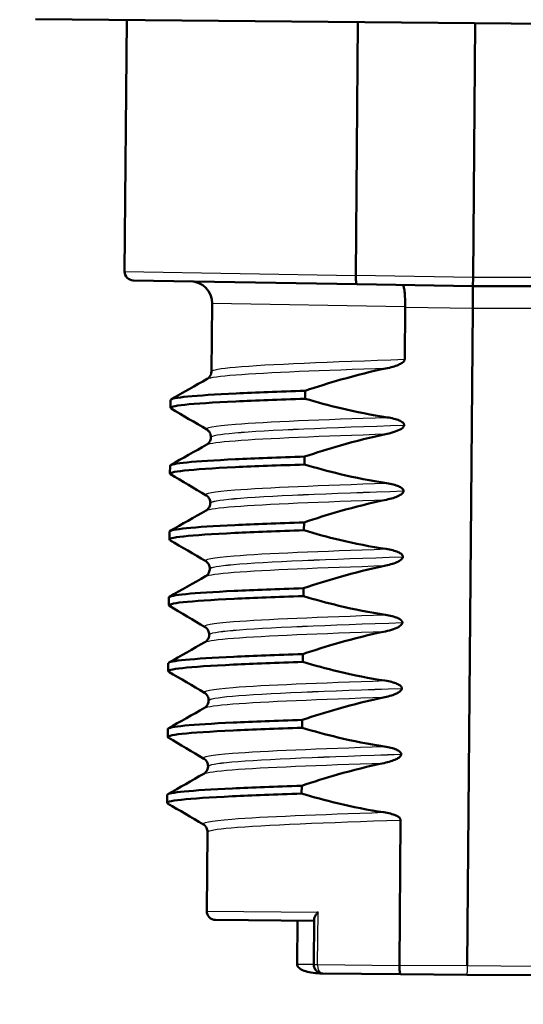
# Model space of a CAD drawing. Header units: millimetres. Extents: x 100 to 2000, y 93 to 2870.
# Tile 23 of 33: x 491 to 502, y 1652 to 1674. Entities that reach past the tile are written whole.
import ezdxf

# ---------------------------------------------------------------- set-up
doc = ezdxf.new("R2010")
doc.units = ezdxf.units.MM
doc.header["$LTSCALE"] = 10
for name, color, linetype, lineweight in [('Dimensions(ISO)', 7, 'Continuous', 25), ('Hatch', 7, 'Continuous', 9), ('Visible Edges(ISO)', 7, 'Continuous', 50), ('Visible Tangent Edges(ISO)', 7, 'Continuous', 25)]:
    doc.layers.add(name, color=color, linetype=linetype, lineweight=lineweight)
doc.styles.add('Text_3.5mm', font='arial.ttf', dxfattribs={"width": 0.9})
doc.dimstyles.new('KS-STANDARD', dxfattribs={"dimscale": 10, "dimtxt": 3.5, "dimasz": 2.5, "dimexe": 3.175, "dimexo": 0, "dimgap": 0.8, "dimtad": 1, "dimdec": 1, "dimrnd": 1e-08, "dimtxsty": 'Text_3.5mm', "dimcen": 0.09, "dimdle": 10, "dimclrd": 7, "dimclre": 7, "dimclrt": 7, "dimadec": 0, "dimazin": 2, "dimtfac": 0.714286, "dimtdec": 4, "dimtmove": 0, "dimatfit": 3, "dimfxl": 1, "dimtolj": 1, "dimlwd": 25, "dimlwe": 25, "dimarcsym": 0})

# ---------------------------------------------------------------- blocks, each defined once
blk = doc.blocks.new('*D11')
at = {"layer": 'Defpoints', "color": 0, "linetype": 'Continuous'}
for p in [(651.532, 2053.268), (400.132, 1760.986), (651.532, 1559.216)]:
    blk.add_point(p, dxfattribs=at)
at = {"layer": 'Dimensions(ISO)', "color": 7, "linetype": 'Continuous', "lineweight": 25}
for p, q in [((400.132, 1760.986), (400.132, 2085.018)), ((651.532, 1559.216), (651.532, 2085.018)), ((425.132, 2053.268), (626.532, 2053.268))]:
    blk.add_line(p, q, dxfattribs=at)
at = {"layer": 'Dimensions(ISO)', "color": 7, "linetype": 'Continuous'}
for points in [[(425.132, 2057.435), (425.132, 2049.101), (400.132, 2053.268)], [(626.532, 2057.435), (626.532, 2049.101), (651.532, 2053.268)]]:
    blk.add_solid(points, dxfattribs=at)
at = {"layer": 'Dimensions(ISO)', "color": 7, "linetype": 'Continuous', "lineweight": 25, "insert": (493.805, 2079.138), "char_height": 35, "attachment_point": 4, "style": 'Text_3.5mm'}
blk.add_mtext('\\A1;251', dxfattribs=at)

msp = doc.modelspace()

# ---------------------------------------------------------------- hatches: boundary and pattern name
at = {"layer": 'Hatch'}
h = msp.add_hatch(dxfattribs=at)
h.set_pattern_fill('ANSI31', color=256, scale=254, angle=90, style=0)
h.set_pattern_definition([(135, (0, 0), (-22.45064, -22.45064), [])])
edge = h.paths.add_edge_path()
edge.add_line((591.532, 1551.294), (606.861, 1551.294))
edge.add_line((606.861, 1551.294), (606.725, 1553.236))
edge.add_ellipse((606.427, 1552.074), major_axis=(1.199, -0.042), ratio=1, start_angle=77.607, end_angle=90)
edge.add_line((606.469, 1553.273), (594.511, 1553.691))
edge.add_ellipse((594.514, 1553.791), major_axis=(-0.0999, 0.0035), ratio=1, start_angle=0, end_angle=90, ccw=False)
edge.add_line((594.414, 1553.794), (594.428, 1554.194))
edge.add_ellipse((594.528, 1554.19), major_axis=(0.0035, 0.0999), ratio=1, start_angle=2, end_angle=90, ccw=False)
edge.add_line((594.528, 1554.29), (606.652, 1554.29))
edge.add_line((606.652, 1554.29), (606.581, 1555.298))
edge.add_ellipse((605.584, 1555.228), major_axis=(-0.07, 0.998), ratio=1, start_angle=270, end_angle=341)
edge.add_line((605.843, 1556.194), (595.797, 1558.886))
edge.add_ellipse((596.056, 1559.852), major_axis=(-0.966, 0.259), ratio=1, start_angle=54.5, end_angle=90, ccw=False)
edge.add_line((595.284, 1559.216), (593.62, 1561.234))
edge.add_ellipse((594.392, 1561.871), major_axis=(-0.636, 0.772), ratio=1, start_angle=54.5, end_angle=90, ccw=False)
edge.add_line((593.394, 1561.801), (593.248, 1563.897))
edge.add_ellipse((589.756, 1563.653), major_axis=(-0.244, 3.491), ratio=1, start_angle=270, end_angle=353)
edge.add_line((589.939, 1567.148), (565.465, 1568.431))
edge.add_spline(control_points=[(565.465, 1568.431), (563.832, 1568.517), (562.225, 1568.868), (559.188, 1570.076), (557.778, 1570.925), (555.045, 1573.249), (553.818, 1574.792), (552.026, 1578.263), (551.477, 1580.157), (551.307, 1582.103)], knot_values=[-2.152597, -2.152597, -2.152597, -2.152597, -1.662265, -1.662265, -1.171933, -1.171933, -0.585967, -0.585967, 0, 0, 0, 0], degree=3, periodic=0)
edge.add_line((551.307, 1582.103), (536.092, 1756.011))
edge.add_ellipse((534.598, 1755.88), major_axis=(-0.131, 1.494), ratio=1, start_angle=270, end_angle=354.5)
edge.add_line((534.611, 1757.38), (526.127, 1757.454))
edge.add_line((526.127, 1757.454), (517.173, 1757.532))
edge.add_line((517.173, 1757.532), (517.117, 1751.032))
edge.add_line((517.117, 1751.032), (518.831, 1751.017))
edge.add_ellipse((518.822, 1750.017), major_axis=(1, -0.009), ratio=1, start_angle=10, end_angle=90, ccw=False)
edge.add_line((519.809, 1750.183), (520.02, 1748.92))
edge.add_ellipse((520.513, 1749.003), major_axis=(0.083, -0.493), ratio=1, start_angle=270, end_angle=350)
edge.add_line((520.509, 1748.503), (526.646, 1748.449))
edge.add_ellipse((526.607, 1743.949), major_axis=(4.5, -0.039), ratio=1, start_angle=5.5, end_angle=90, ccw=False)
edge.add_line((531.09, 1744.341), (545.669, 1577.696))
edge.add_spline(control_points=[(545.669, 1577.696), (545.859, 1575.525), (546.403, 1573.4), (548.154, 1569.409), (549.35, 1567.569), (552.574, 1564.036), (554.688, 1562.473), (559.397, 1560.246), (561.946, 1559.603), (564.547, 1559.467)], knot_values=[-2.870129, -2.870129, -2.870129, -2.870129, -2.216354, -2.216354, -1.562578, -1.562578, -0.781289, -0.781289, 0, 0, 0, 0], degree=3, periodic=0)
edge.add_line((564.547, 1559.467), (579.047, 1558.707))
edge.add_ellipse((578.524, 1548.721), major_axis=(9.986, -0.523), ratio=1, start_angle=37.8602, end_angle=90, ccw=False)
edge.add_ellipse((594.935, 1560.152), major_axis=(5.716, -8.205), ratio=1, start_angle=270, end_angle=302.2923)
edge.add_ellipse((591.532, 1550.794), major_axis=(0.143, 0.479), ratio=1, start_angle=16.5598, end_angle=90, ccw=False)
edge = h.paths.add_edge_path()
edge.add_line((477.128, 1757.882), (468.644, 1757.956))
edge.add_ellipse((468.671, 1760.956), major_axis=(-3, 0.026), ratio=1, start_angle=5.5, end_angle=90, ccw=False)
edge.add_line((465.682, 1760.694), (465.251, 1765.617))
edge.add_ellipse((463.757, 1765.486), major_axis=(-0.131, 1.494), ratio=1, start_angle=270, end_angle=355)
edge.add_line((463.757, 1766.986), (446.95, 1766.986))
edge.add_ellipse((446.95, 1765.486), major_axis=(-1.5, 0), ratio=1, start_angle=270, end_angle=356)
edge.add_line((445.454, 1765.591), (445.132, 1760.986))
edge.add_line((445.132, 1760.986), (451.132, 1760.986))
edge.add_line((451.132, 1760.986), (451.981, 1760.986))
edge.add_ellipse((451.981, 1759.986), major_axis=(1, 0), ratio=1, start_angle=0, end_angle=90, ccw=False)
edge.add_line((452.981, 1759.986), (452.981, 1757.001))
edge.add_ellipse((450.673, 1755.083), major_axis=(1.918, -2.307), ratio=1, start_angle=65.2703, end_angle=90, ccw=False)
edge.add_line((453.571, 1755.86), (456.961, 1743.21))
edge.add_ellipse((459.858, 1743.986), major_axis=(0.776, -2.898), ratio=1, start_angle=270, end_angle=345)
edge.add_line((459.858, 1740.986), (462.005, 1740.986))
edge.add_ellipse((462.005, 1743.986), major_axis=(3, 0), ratio=1, start_angle=270, end_angle=345.7615)
edge.add_line((464.912, 1743.248), (465.593, 1745.932))
edge.add_ellipse((469.47, 1744.948), major_axis=(0.984, 3.877), ratio=1, start_angle=13.7385, end_angle=90, ccw=False)
edge.add_line((469.505, 1748.948), (482.589, 1748.834))
edge.add_ellipse((482.594, 1749.334), major_axis=(0.5, -0.004), ratio=1, start_angle=270, end_angle=350)
edge.add_line((483.085, 1749.242), (483.319, 1750.501))
edge.add_ellipse((484.302, 1750.319), major_axis=(0.182, 0.983), ratio=1, start_angle=10, end_angle=90, ccw=False)
edge.add_line((484.311, 1751.319), (486.025, 1751.304))
edge.add_line((486.025, 1751.304), (486.082, 1757.803))
edge.add_line((486.082, 1757.803), (477.128, 1757.882))
edge = h.paths.add_edge_path()
edge.add_line((706.565, 1551.294), (711.532, 1551.294))
edge.add_ellipse((711.532, 1550.794), major_axis=(0.5, 0), ratio=1, start_angle=16.5598, end_angle=90, ccw=False)
edge.add_ellipse((708.128, 1560.152), major_axis=(9.215, 3.883), ratio=1, start_angle=270, end_angle=302.2923)
edge.add_ellipse((724.539, 1548.721), major_axis=(5.716, 8.205), ratio=1, start_angle=37.8602, end_angle=90, ccw=False)
edge.add_line((724.016, 1558.707), (906.487, 1568.27))
edge.add_spline(control_points=[(906.487, 1568.27), (908.663, 1568.384), (910.806, 1568.853), (914.856, 1570.463), (916.736, 1571.594), (920.38, 1574.693), (922.015, 1576.752), (924.405, 1581.38), (925.137, 1583.905), (925.364, 1586.499)], knot_values=[-2.870129, -2.870129, -2.870129, -2.870129, -2.216354, -2.216354, -1.562578, -1.562578, -0.781289, -0.781289, 0, 0, 0, 0], degree=3, periodic=0)
edge.add_line((925.364, 1586.499), (936.477, 1713.518))
edge.add_ellipse((1036.096, 1704.802), major_axis=(8.716, 99.619), ratio=1, start_angle=77, end_angle=90, ccw=False)
edge.add_line((940.99, 1735.704), (942.545, 1740.488))
edge.add_ellipse((923.524, 1746.669), major_axis=(6.18, 19.021), ratio=1, start_angle=270, end_angle=273)
edge.add_line((942.842, 1741.492), (946.692, 1755.86))
edge.add_ellipse((949.59, 1755.083), major_axis=(0.776, 2.898), ratio=1, start_angle=65.2703, end_angle=90, ccw=False)
edge.add_line((947.283, 1757.001), (947.283, 1759.986))
edge.add_ellipse((948.283, 1759.986), major_axis=(0, 1), ratio=1, start_angle=0, end_angle=90, ccw=False)
edge.add_line((948.283, 1760.986), (949.132, 1760.986))
edge.add_line((949.132, 1760.986), (955.132, 1760.986))
edge.add_line((955.132, 1760.986), (954.81, 1765.591))
edge.add_ellipse((953.313, 1765.486), major_axis=(-0.105, 1.496), ratio=1, start_angle=270, end_angle=356)
edge.add_line((953.313, 1766.986), (936.506, 1766.986))
edge.add_ellipse((936.506, 1765.486), major_axis=(-1.5, 0), ratio=1, start_angle=270, end_angle=355)
edge.add_line((935.012, 1765.617), (919.727, 1590.906))
edge.add_spline(control_points=[(919.727, 1590.906), (919.584, 1589.278), (919.176, 1587.684), (917.863, 1584.69), (916.966, 1583.311), (914.548, 1580.661), (912.963, 1579.489), (909.431, 1577.818), (907.519, 1577.336), (905.569, 1577.234)], knot_values=[-2.152597, -2.152597, -2.152597, -2.152597, -1.662265, -1.662265, -1.171933, -1.171933, -0.585967, -0.585967, 0, 0, 0, 0], degree=3, periodic=0)
edge.add_line((905.569, 1577.234), (713.124, 1567.148))
edge.add_ellipse((713.307, 1563.653), major_axis=(-3.495, -0.183), ratio=1, start_angle=270, end_angle=353)
edge.add_line((709.816, 1563.897), (709.669, 1561.801))
edge.add_ellipse((708.671, 1561.871), major_axis=(-0.07, -0.998), ratio=1, start_angle=54.5, end_angle=90, ccw=False)
edge.add_line((709.443, 1561.234), (707.779, 1559.216))
edge.add_ellipse((707.007, 1559.852), major_axis=(-0.636, -0.772), ratio=1, start_angle=54.5, end_angle=90, ccw=False)
edge.add_line((707.266, 1558.886), (697.221, 1556.194))
edge.add_ellipse((697.479, 1555.228), major_axis=(-0.966, -0.259), ratio=1, start_angle=270, end_angle=341)
edge.add_line((696.482, 1555.298), (696.411, 1554.29))
edge.add_line((696.411, 1554.29), (708.535, 1554.29))
edge.add_ellipse((708.535, 1554.19), major_axis=(0.1, 0), ratio=1, start_angle=2, end_angle=90, ccw=False)
edge.add_line((708.635, 1554.194), (708.649, 1553.794))
edge.add_ellipse((708.549, 1553.791), major_axis=(0.0035, -0.0999), ratio=1, start_angle=0, end_angle=90, ccw=False)
edge.add_line((708.553, 1553.691), (696.594, 1553.273))
edge.add_ellipse((696.636, 1552.074), major_axis=(1.162, 0.298), ratio=1, start_angle=77.607, end_angle=90)
edge.add_line((696.338, 1553.236), (696.202, 1551.294))
edge.add_line((696.202, 1551.294), (706.565, 1551.294))

# ---------------------------------------------------------------- linework, layer by layer
at = {"layer": 'Visible Edges(ISO)'}
for p, q in [((509.688, 1674.094), (490.882, 1674.258)), ((492.959, 1674.24), (492.909, 1668.508)), ((498.226, 1674.194), (498.176, 1668.418)), ((500.848, 1668.371), (500.899, 1674.171)), ((498.176, 1668.418), (498.176, 1668.417)), ((500.847, 1668.171), (500.848, 1668.371)), ((498.208, 1668.217), (493.106, 1668.306)), ((498.208, 1668.217), (500.847, 1668.171)), ((500.842, 1667.671), (500.847, 1668.171)), ((500.847, 1668.171), (503.485, 1668.171)), ((494.903, 1667.779), (494.889, 1666.231)), ((499.291, 1666.505), (499.301, 1667.698)), ((499.301, 1667.698), (499.301, 1667.699)), ((500.711, 1652.672), (500.842, 1667.671)), ((497.021, 1665.607), (497.023, 1665.788)), ((493.956, 1665.399), (493.958, 1665.579)), ((499.278, 1665.004), (499.278, 1665.005)), ((494.876, 1664.731), (494.876, 1664.73)), ((497.008, 1664.106), (497.01, 1664.287)), ((493.943, 1663.898), (493.945, 1664.078)), ((499.264, 1663.503), (499.264, 1663.504)), ((494.863, 1663.23), (494.863, 1663.229)), ((496.995, 1662.606), (496.997, 1662.786)), ((493.93, 1662.397), (493.931, 1662.577)), ((499.251, 1662.002), (499.251, 1662.003)), ((494.85, 1661.729), (494.85, 1661.728)), ((496.982, 1661.105), (496.984, 1661.285)), ((493.917, 1660.896), (493.918, 1661.076)), ((499.238, 1660.501), (499.238, 1660.502)), ((494.837, 1660.228), (494.837, 1660.227)), ((496.969, 1659.604), (496.971, 1659.784)), ((493.904, 1659.395), (493.905, 1659.576)), ((499.225, 1659.001), (499.225, 1659.002)), ((494.824, 1658.727), (494.824, 1658.726)), ((496.956, 1658.103), (496.957, 1658.283)), ((493.891, 1657.894), (493.892, 1658.075)), ((499.212, 1657.5), (499.212, 1657.501)), ((494.811, 1657.226), (494.811, 1657.225)), ((496.943, 1656.602), (496.944, 1656.782)), ((493.877, 1656.393), (493.879, 1656.574)), ((499.17, 1652.685), (499.199, 1656)), ((494.798, 1655.726), (494.782, 1653.924)), ((494.98, 1653.722), (497.23, 1653.702)), ((496.852, 1653.706), (496.844, 1652.706)), ((497.23, 1653.74), (497.221, 1652.702)), ((499.196, 1652.485), (497.419, 1652.501)), ((499.196, 1652.485), (500.71, 1652.472)), ((500.71, 1652.472), (502.223, 1652.459))]:
    msp.add_line(p, q, dxfattribs=at)
for centre, radius, start, end in [((493.109, 1668.506), 0.2, 179.5, 269), ((494.403, 1667.784), 0.5, 359.5, 89), ((494.982, 1653.922), 0.2, 179.5, 269.5), ((497.421, 1652.701), 0.2, 179.5, 269.5)]:
    msp.add_arc(centre, radius, start, end, dxfattribs=at)
for points, knots in [([(498.208, 1668.217), (498.208, 1668.217), (498.208, 1668.217), (498.203, 1668.218), (498.198, 1668.223), (498.19, 1668.244), (498.187, 1668.259), (498.181, 1668.297), (498.179, 1668.318), (498.176, 1668.366), (498.175, 1668.392), (498.176, 1668.417)], [-0.00014766, -0.00014766, -0.00014766, -0.00014766, 0, 0, 0.00817129, 0.00817129, 0.01605744, 0.01605744, 0.02382977, 0.02382977, 0.03154517, 0.03154517, 0.03154517, 0.03154517]), ([(499.243, 1668.199), (499.243, 1668.199), (499.243, 1668.199), (499.252, 1668.199), (499.261, 1668.185), (499.276, 1668.132), (499.282, 1668.095), (499.293, 1668.002), (499.297, 1667.948), (499.302, 1667.828), (499.302, 1667.764), (499.301, 1667.699)], [-0.07896675, -0.07896675, -0.07896675, -0.07896675, -0.0786466, -0.0786466, -0.0584869, -0.0584869, -0.03885468, -0.03885468, -0.01938505, -0.01938505, 0, 0, 0, 0]), ([(498.903, 1666.306), (499.009, 1666.328), (499.105, 1666.358), (499.202, 1666.405), (499.231, 1666.422), (499.263, 1666.45), (499.273, 1666.46), (499.283, 1666.477), (499.286, 1666.482), (499.289, 1666.491), (499.289, 1666.494), (499.29, 1666.498), (499.29, 1666.5), (499.29, 1666.502), (499.291, 1666.502), (499.291, 1666.504), (499.291, 1666.504), (499.291, 1666.505), (499.291, 1666.505), (499.291, 1666.505)], [-0.03978694, -0.03978694, -0.03978694, -0.03978694, -0.01651478, -0.01651478, -0.0075637, -0.0075637, -0.00358267, -0.00358267, -0.00171374, -0.00171374, -0.00084489, -0.00084489, -0.00042059, -0.00042059, -0.00020999, -0.00020999, -0.00010493, -0.00010493, 0, 0, 0, 0]), ([(494.793, 1666.06), (494.801, 1666.064), (494.812, 1666.071), (494.836, 1666.094), (494.848, 1666.108), (494.874, 1666.15), (494.887, 1666.184), (494.889, 1666.223), (494.889, 1666.227), (494.889, 1666.231)], [0, 0, 0, 0, 0.01675146, 0.01675146, 0.02873921, 0.02873921, 0.0449543, 0.0449543, 0.04675997, 0.04675997, 0.04675997, 0.04675997]), ([(497.023, 1665.788), (497.293, 1665.878), (497.565, 1665.963), (498.19, 1666.142), (498.545, 1666.232), (498.903, 1666.306)], [-0.1951068, -0.1951068, -0.1951068, -0.1951068, -0.109617, -0.109617, 0, 0, 0, 0]), ([(493.961, 1665.579), (493.968, 1665.633), (494.492, 1665.682), (495.448, 1665.727), (495.893, 1665.748), (496.427, 1665.768), (497.023, 1665.788)], [50.2654825, 50.2654825, 50.2654825, 50.2654825, 50.9364829, 50.9364829, 50.9364829, 51.2493161, 51.2493161, 51.2493161, 51.2493161]), ([(493.97, 1665.385), (493.876, 1665.444), (494.405, 1665.497), (495.446, 1665.546), (495.891, 1665.567), (496.425, 1665.588), (497.021, 1665.607)], [50.205291, 50.205291, 50.205291, 50.205291, 50.936483, 50.936483, 50.936483, 51.249316, 51.249316, 51.249316, 51.249316]), ([(498.893, 1665.182), (498.537, 1665.235), (498.184, 1665.306), (497.561, 1665.455), (497.29, 1665.528), (497.021, 1665.607)], [-0.1920259, -0.1920259, -0.1920259, -0.1920259, -0.0840256, -0.0840256, 0, 0, 0, 0]), ([(498.89, 1664.805), (498.952, 1664.818), (499.016, 1664.835), (499.131, 1664.875), (499.179, 1664.897), (499.23, 1664.931), (499.246, 1664.944), (499.264, 1664.965), (499.27, 1664.974), (499.276, 1664.99), (499.277, 1664.997), (499.278, 1665.004)], [-0.03714578, -0.03714578, -0.03714578, -0.03714578, -0.02352479, -0.02352479, -0.01076423, -0.01076423, -0.00516478, -0.00516478, -0.00220521, -0.00220521, 0, 0, 0, 0]), ([(499.278, 1665.005), (499.278, 1665.01), (499.277, 1665.015), (499.275, 1665.024), (499.273, 1665.029), (499.265, 1665.044), (499.257, 1665.053), (499.226, 1665.081), (499.195, 1665.098), (499.097, 1665.141), (499, 1665.166), (498.893, 1665.182)], [-0.05473825, -0.05473825, -0.05473825, -0.05473825, -0.05269081, -0.05269081, -0.05054514, -0.05054514, -0.04561181, -0.04561181, -0.03251755, -0.03251755, 0, 0, 0, 0]), ([(494.876, 1664.731), (494.877, 1664.765), (494.867, 1664.8), (494.843, 1664.849), (494.828, 1664.866), (494.803, 1664.891), (494.793, 1664.898), (494.785, 1664.903), (494.784, 1664.903), (494.783, 1664.904)], [0, 0, 0, 0, 0.01563679, 0.01563679, 0.02960477, 0.02960477, 0.04518607, 0.04518607, 0.04675566, 0.04675566, 0.04675566, 0.04675566]), ([(497.01, 1664.287), (497.28, 1664.377), (497.552, 1664.462), (498.177, 1664.641), (498.532, 1664.731), (498.89, 1664.805)], [-0.1951068, -0.1951068, -0.1951068, -0.1951068, -0.109617, -0.109617, 0, 0, 0, 0]), ([(494.78, 1664.559), (494.788, 1664.563), (494.799, 1664.57), (494.823, 1664.593), (494.835, 1664.607), (494.861, 1664.649), (494.873, 1664.683), (494.876, 1664.722), (494.876, 1664.726), (494.876, 1664.73)], [0, 0, 0, 0, 0.01675146, 0.01675146, 0.02873921, 0.02873921, 0.0449543, 0.0449543, 0.04675997, 0.04675997, 0.04675997, 0.04675997]), ([(493.957, 1663.884), (493.863, 1663.943), (494.392, 1663.996), (495.433, 1664.046), (495.878, 1664.067), (496.412, 1664.087), (497.008, 1664.106)], [43.922106, 43.922106, 43.922106, 43.922106, 44.653298, 44.653298, 44.653298, 44.966131, 44.966131, 44.966131, 44.966131]), ([(493.948, 1664.078), (493.955, 1664.132), (494.479, 1664.181), (495.434, 1664.226), (495.88, 1664.247), (496.414, 1664.267), (497.01, 1664.287)], [43.9822972, 43.9822972, 43.9822972, 43.9822972, 44.6532976, 44.6532976, 44.6532976, 44.9661308, 44.9661308, 44.9661308, 44.9661308]), ([(498.88, 1663.681), (498.523, 1663.735), (498.17, 1663.805), (497.548, 1663.954), (497.277, 1664.027), (497.008, 1664.106)], [-0.1920259, -0.1920259, -0.1920259, -0.1920259, -0.0840256, -0.0840256, 0, 0, 0, 0]), ([(499.264, 1663.504), (499.264, 1663.509), (499.264, 1663.514), (499.261, 1663.523), (499.26, 1663.528), (499.252, 1663.543), (499.244, 1663.552), (499.213, 1663.581), (499.181, 1663.597), (499.084, 1663.64), (498.987, 1663.665), (498.88, 1663.681)], [-0.05473825, -0.05473825, -0.05473825, -0.05473825, -0.05269081, -0.05269081, -0.05054514, -0.05054514, -0.04561181, -0.04561181, -0.03251755, -0.03251755, 0, 0, 0, 0]), ([(498.877, 1663.304), (498.983, 1663.326), (499.079, 1663.356), (499.175, 1663.403), (499.205, 1663.42), (499.237, 1663.448), (499.247, 1663.458), (499.257, 1663.475), (499.26, 1663.481), (499.263, 1663.489), (499.263, 1663.492), (499.264, 1663.496), (499.264, 1663.498), (499.264, 1663.5), (499.264, 1663.501), (499.264, 1663.502), (499.264, 1663.502), (499.264, 1663.503), (499.264, 1663.503), (499.264, 1663.503)], [-0.03978694, -0.03978694, -0.03978694, -0.03978694, -0.01651478, -0.01651478, -0.0075637, -0.0075637, -0.00358267, -0.00358267, -0.00171374, -0.00171374, -0.00084489, -0.00084489, -0.00042059, -0.00042059, -0.00020999, -0.00020999, -0.00010493, -0.00010493, 0, 0, 0, 0]), ([(494.767, 1663.058), (494.774, 1663.063), (494.785, 1663.069), (494.81, 1663.092), (494.822, 1663.106), (494.848, 1663.148), (494.86, 1663.182), (494.863, 1663.221), (494.863, 1663.225), (494.863, 1663.229)], [0, 0, 0, 0, 0.01675146, 0.01675146, 0.02873921, 0.02873921, 0.0449543, 0.0449543, 0.04675997, 0.04675997, 0.04675997, 0.04675997]), ([(494.863, 1663.23), (494.863, 1663.264), (494.854, 1663.299), (494.83, 1663.348), (494.815, 1663.365), (494.79, 1663.39), (494.78, 1663.397), (494.772, 1663.402), (494.771, 1663.402), (494.77, 1663.403)], [0, 0, 0, 0, 0.01563679, 0.01563679, 0.02960477, 0.02960477, 0.04518607, 0.04518607, 0.04675566, 0.04675566, 0.04675566, 0.04675566]), ([(496.997, 1662.786), (497.267, 1662.876), (497.539, 1662.962), (498.164, 1663.14), (498.519, 1663.23), (498.877, 1663.304)], [-0.1951068, -0.1951068, -0.1951068, -0.1951068, -0.109617, -0.109617, 0, 0, 0, 0]), ([(493.935, 1662.577), (493.942, 1662.631), (494.466, 1662.68), (495.421, 1662.725), (495.867, 1662.746), (496.4, 1662.766), (496.997, 1662.786)], [37.6991118, 37.6991118, 37.6991118, 37.6991118, 38.3701123, 38.3701123, 38.3701123, 38.6829455, 38.6829455, 38.6829455, 38.6829455]), ([(493.944, 1662.383), (493.849, 1662.442), (494.379, 1662.495), (495.42, 1662.545), (495.865, 1662.566), (496.399, 1662.586), (496.995, 1662.606)], [37.638921, 37.638921, 37.638921, 37.638921, 38.370112, 38.370112, 38.370112, 38.682946, 38.682946, 38.682946, 38.682946]), ([(498.867, 1662.18), (498.51, 1662.234), (498.157, 1662.304), (497.535, 1662.453), (497.264, 1662.526), (496.995, 1662.606)], [-0.1920259, -0.1920259, -0.1920259, -0.1920259, -0.0840256, -0.0840256, 0, 0, 0, 0]), ([(499.251, 1662.003), (499.251, 1662.008), (499.251, 1662.013), (499.248, 1662.022), (499.247, 1662.027), (499.239, 1662.042), (499.231, 1662.051), (499.2, 1662.08), (499.168, 1662.096), (499.071, 1662.139), (498.974, 1662.164), (498.867, 1662.18)], [-0.05473825, -0.05473825, -0.05473825, -0.05473825, -0.05269081, -0.05269081, -0.05054514, -0.05054514, -0.04561181, -0.04561181, -0.03251755, -0.03251755, 0, 0, 0, 0]), ([(494.85, 1661.729), (494.85, 1661.763), (494.841, 1661.798), (494.816, 1661.847), (494.802, 1661.864), (494.777, 1661.889), (494.767, 1661.896), (494.759, 1661.901), (494.758, 1661.901), (494.757, 1661.902)], [0, 0, 0, 0, 0.01563679, 0.01563679, 0.02960477, 0.02960477, 0.04518607, 0.04518607, 0.04675566, 0.04675566, 0.04675566, 0.04675566]), ([(498.863, 1661.803), (498.97, 1661.825), (499.066, 1661.855), (499.162, 1661.902), (499.192, 1661.919), (499.224, 1661.947), (499.234, 1661.957), (499.244, 1661.974), (499.247, 1661.98), (499.249, 1661.988), (499.25, 1661.991), (499.251, 1661.995), (499.251, 1661.997), (499.251, 1661.999), (499.251, 1662), (499.251, 1662.001), (499.251, 1662.001), (499.251, 1662.002), (499.251, 1662.002), (499.251, 1662.002)], [-0.03978694, -0.03978694, -0.03978694, -0.03978694, -0.01651478, -0.01651478, -0.0075637, -0.0075637, -0.00358267, -0.00358267, -0.00171374, -0.00171374, -0.00084489, -0.00084489, -0.00042059, -0.00042059, -0.00020999, -0.00020999, -0.00010493, -0.00010493, 0, 0, 0, 0]), ([(494.754, 1661.558), (494.761, 1661.562), (494.772, 1661.568), (494.797, 1661.591), (494.809, 1661.605), (494.835, 1661.647), (494.847, 1661.681), (494.85, 1661.72), (494.85, 1661.724), (494.85, 1661.728)], [0, 0, 0, 0, 0.01675146, 0.01675146, 0.02873921, 0.02873921, 0.0449543, 0.0449543, 0.04675997, 0.04675997, 0.04675997, 0.04675997]), ([(496.984, 1661.285), (497.254, 1661.375), (497.526, 1661.461), (498.151, 1661.639), (498.506, 1661.729), (498.863, 1661.803)], [-0.1951068, -0.1951068, -0.1951068, -0.1951068, -0.109617, -0.109617, 0, 0, 0, 0]), ([(493.921, 1661.076), (493.929, 1661.13), (494.453, 1661.179), (495.408, 1661.224), (495.854, 1661.245), (496.387, 1661.265), (496.984, 1661.285)], [31.4159265, 31.4159265, 31.4159265, 31.4159265, 32.086927, 32.086927, 32.086927, 32.3997602, 32.3997602, 32.3997602, 32.3997602]), ([(493.93, 1660.882), (493.836, 1660.941), (494.366, 1660.994), (495.407, 1661.044), (495.852, 1661.065), (496.386, 1661.085), (496.982, 1661.105)], [31.355735, 31.355735, 31.355735, 31.355735, 32.086927, 32.086927, 32.086927, 32.39976, 32.39976, 32.39976, 32.39976]), ([(498.854, 1660.679), (498.497, 1660.733), (498.144, 1660.803), (497.522, 1660.952), (497.251, 1661.025), (496.982, 1661.105)], [-0.1920259, -0.1920259, -0.1920259, -0.1920259, -0.0840256, -0.0840256, 0, 0, 0, 0]), ([(499.238, 1660.502), (499.238, 1660.507), (499.238, 1660.512), (499.235, 1660.521), (499.233, 1660.526), (499.226, 1660.541), (499.218, 1660.55), (499.187, 1660.579), (499.155, 1660.595), (499.058, 1660.638), (498.961, 1660.663), (498.854, 1660.679)], [-0.05473825, -0.05473825, -0.05473825, -0.05473825, -0.05269081, -0.05269081, -0.05054514, -0.05054514, -0.04561181, -0.04561181, -0.03251755, -0.03251755, 0, 0, 0, 0]), ([(494.837, 1660.228), (494.837, 1660.263), (494.828, 1660.297), (494.803, 1660.346), (494.789, 1660.363), (494.764, 1660.388), (494.753, 1660.395), (494.745, 1660.4), (494.745, 1660.4), (494.744, 1660.401)], [0, 0, 0, 0, 0.01563679, 0.01563679, 0.02960477, 0.02960477, 0.04518607, 0.04518607, 0.04675566, 0.04675566, 0.04675566, 0.04675566]), ([(496.971, 1659.784), (497.24, 1659.874), (497.513, 1659.96), (498.138, 1660.138), (498.493, 1660.228), (498.85, 1660.302)], [-0.1951068, -0.1951068, -0.1951068, -0.1951068, -0.109617, -0.109617, 0, 0, 0, 0]), ([(498.85, 1660.302), (498.912, 1660.315), (498.977, 1660.332), (499.091, 1660.372), (499.14, 1660.394), (499.19, 1660.428), (499.206, 1660.441), (499.225, 1660.463), (499.23, 1660.471), (499.237, 1660.487), (499.238, 1660.494), (499.238, 1660.501)], [-0.03714578, -0.03714578, -0.03714578, -0.03714578, -0.02352479, -0.02352479, -0.01076423, -0.01076423, -0.00516478, -0.00516478, -0.00220521, -0.00220521, 0, 0, 0, 0]), ([(494.741, 1660.057), (494.748, 1660.061), (494.759, 1660.067), (494.784, 1660.09), (494.796, 1660.104), (494.822, 1660.146), (494.834, 1660.18), (494.837, 1660.219), (494.837, 1660.223), (494.837, 1660.227)], [0, 0, 0, 0, 0.01675146, 0.01675146, 0.02873921, 0.02873921, 0.0449543, 0.0449543, 0.04675997, 0.04675997, 0.04675997, 0.04675997]), ([(493.908, 1659.576), (493.915, 1659.629), (494.44, 1659.678), (495.395, 1659.723), (495.84, 1659.744), (496.374, 1659.764), (496.971, 1659.784)], [25.1327412, 25.1327412, 25.1327412, 25.1327412, 25.8037417, 25.8037417, 25.8037417, 26.1165749, 26.1165749, 26.1165749, 26.1165749]), ([(493.917, 1659.381), (493.823, 1659.44), (494.353, 1659.494), (495.394, 1659.543), (495.839, 1659.564), (496.373, 1659.584), (496.969, 1659.604)], [25.07255, 25.07255, 25.07255, 25.07255, 25.803742, 25.803742, 25.803742, 26.116575, 26.116575, 26.116575, 26.116575]), ([(498.841, 1659.178), (498.484, 1659.232), (498.131, 1659.302), (497.508, 1659.451), (497.238, 1659.524), (496.969, 1659.604)], [-0.1920259, -0.1920259, -0.1920259, -0.1920259, -0.0840256, -0.0840256, 0, 0, 0, 0]), ([(499.225, 1659.002), (499.225, 1659.006), (499.225, 1659.011), (499.222, 1659.021), (499.22, 1659.025), (499.213, 1659.04), (499.205, 1659.049), (499.174, 1659.078), (499.142, 1659.094), (499.045, 1659.137), (498.948, 1659.162), (498.841, 1659.178)], [-0.05473825, -0.05473825, -0.05473825, -0.05473825, -0.05269081, -0.05269081, -0.05054514, -0.05054514, -0.04561181, -0.04561181, -0.03251755, -0.03251755, 0, 0, 0, 0]), ([(498.837, 1658.801), (498.944, 1658.823), (499.04, 1658.853), (499.136, 1658.9), (499.166, 1658.917), (499.198, 1658.945), (499.208, 1658.956), (499.218, 1658.972), (499.221, 1658.978), (499.223, 1658.986), (499.224, 1658.989), (499.225, 1658.994), (499.225, 1658.995), (499.225, 1658.997), (499.225, 1658.998), (499.225, 1658.999), (499.225, 1658.999), (499.225, 1659), (499.225, 1659), (499.225, 1659.001)], [-0.03978694, -0.03978694, -0.03978694, -0.03978694, -0.01651478, -0.01651478, -0.0075637, -0.0075637, -0.00358267, -0.00358267, -0.00171374, -0.00171374, -0.00084489, -0.00084489, -0.00042059, -0.00042059, -0.00020999, -0.00020999, -0.00010493, -0.00010493, 0, 0, 0, 0]), ([(494.728, 1658.556), (494.735, 1658.56), (494.746, 1658.566), (494.771, 1658.59), (494.783, 1658.603), (494.809, 1658.645), (494.821, 1658.679), (494.824, 1658.719), (494.824, 1658.722), (494.824, 1658.726)], [0, 0, 0, 0, 0.01675146, 0.01675146, 0.02873921, 0.02873921, 0.0449543, 0.0449543, 0.04675997, 0.04675997, 0.04675997, 0.04675997]), ([(494.824, 1658.727), (494.824, 1658.762), (494.815, 1658.796), (494.79, 1658.845), (494.776, 1658.862), (494.751, 1658.887), (494.74, 1658.894), (494.732, 1658.899), (494.732, 1658.899), (494.731, 1658.9)], [0, 0, 0, 0, 0.01563679, 0.01563679, 0.02960477, 0.02960477, 0.04518607, 0.04518607, 0.04675566, 0.04675566, 0.04675566, 0.04675566]), ([(496.957, 1658.283), (497.227, 1658.373), (497.5, 1658.459), (498.125, 1658.638), (498.479, 1658.727), (498.837, 1658.801)], [-0.1951068, -0.1951068, -0.1951068, -0.1951068, -0.109617, -0.109617, 0, 0, 0, 0]), ([(493.895, 1658.075), (493.902, 1658.128), (494.427, 1658.177), (495.382, 1658.222), (495.827, 1658.243), (496.361, 1658.263), (496.957, 1658.283)], [18.8495559, 18.8495559, 18.8495559, 18.8495559, 19.5205564, 19.5205564, 19.5205564, 19.8333896, 19.8333896, 19.8333896, 19.8333896]), ([(493.904, 1657.88), (493.81, 1657.939), (494.339, 1657.993), (495.38, 1658.042), (495.826, 1658.063), (496.36, 1658.083), (496.956, 1658.103)], [18.789365, 18.789365, 18.789365, 18.789365, 19.520556, 19.520556, 19.520556, 19.83339, 19.83339, 19.83339, 19.83339]), ([(498.827, 1657.677), (498.471, 1657.731), (498.118, 1657.801), (497.495, 1657.95), (497.224, 1658.023), (496.956, 1658.103)], [-0.1920259, -0.1920259, -0.1920259, -0.1920259, -0.0840256, -0.0840256, 0, 0, 0, 0]), ([(499.212, 1657.501), (499.212, 1657.505), (499.211, 1657.51), (499.209, 1657.52), (499.207, 1657.524), (499.2, 1657.539), (499.192, 1657.548), (499.161, 1657.577), (499.129, 1657.594), (499.032, 1657.636), (498.935, 1657.661), (498.827, 1657.677)], [-0.05473825, -0.05473825, -0.05473825, -0.05473825, -0.05269081, -0.05269081, -0.05054514, -0.05054514, -0.04561181, -0.04561181, -0.03251755, -0.03251755, 0, 0, 0, 0]), ([(494.811, 1657.226), (494.811, 1657.261), (494.802, 1657.295), (494.777, 1657.344), (494.763, 1657.361), (494.738, 1657.386), (494.727, 1657.393), (494.719, 1657.398), (494.719, 1657.398), (494.718, 1657.399)], [0, 0, 0, 0, 0.01563679, 0.01563679, 0.02960477, 0.02960477, 0.04518607, 0.04518607, 0.04675566, 0.04675566, 0.04675566, 0.04675566]), ([(498.824, 1657.3), (498.93, 1657.322), (499.027, 1657.352), (499.123, 1657.399), (499.152, 1657.416), (499.185, 1657.444), (499.194, 1657.455), (499.205, 1657.471), (499.207, 1657.477), (499.21, 1657.486), (499.211, 1657.488), (499.212, 1657.493), (499.212, 1657.494), (499.212, 1657.496), (499.212, 1657.497), (499.212, 1657.498), (499.212, 1657.498), (499.212, 1657.499), (499.212, 1657.499), (499.212, 1657.5)], [-0.03978694, -0.03978694, -0.03978694, -0.03978694, -0.01651478, -0.01651478, -0.0075637, -0.0075637, -0.00358267, -0.00358267, -0.00171374, -0.00171374, -0.00084489, -0.00084489, -0.00042059, -0.00042059, -0.00020999, -0.00020999, -0.00010493, -0.00010493, 0, 0, 0, 0]), ([(494.715, 1657.055), (494.722, 1657.059), (494.733, 1657.065), (494.758, 1657.089), (494.77, 1657.102), (494.796, 1657.145), (494.808, 1657.178), (494.811, 1657.218), (494.811, 1657.222), (494.811, 1657.225)], [0, 0, 0, 0, 0.01675146, 0.01675146, 0.02873921, 0.02873921, 0.0449543, 0.0449543, 0.04675997, 0.04675997, 0.04675997, 0.04675997]), ([(496.944, 1656.782), (497.214, 1656.872), (497.487, 1656.958), (498.111, 1657.137), (498.466, 1657.226), (498.824, 1657.3)], [-0.1951068, -0.1951068, -0.1951068, -0.1951068, -0.109617, -0.109617, 0, 0, 0, 0]), ([(493.882, 1656.574), (493.889, 1656.627), (494.414, 1656.676), (495.369, 1656.721), (495.814, 1656.742), (496.348, 1656.762), (496.944, 1656.782)], [12.5663706, 12.5663706, 12.5663706, 12.5663706, 13.2373711, 13.2373711, 13.2373711, 13.5502043, 13.5502043, 13.5502043, 13.5502043]), ([(493.891, 1656.379), (493.797, 1656.438), (494.326, 1656.492), (495.367, 1656.541), (495.813, 1656.562), (496.346, 1656.582), (496.943, 1656.602)], [12.506179, 12.506179, 12.506179, 12.506179, 13.237371, 13.237371, 13.237371, 13.550204, 13.550204, 13.550204, 13.550204]), ([(498.814, 1656.176), (498.458, 1656.23), (498.105, 1656.3), (497.482, 1656.449), (497.211, 1656.522), (496.943, 1656.602)], [-0.1920259, -0.1920259, -0.1920259, -0.1920259, -0.0840256, -0.0840256, 0, 0, 0, 0]), ([(499.199, 1656), (499.199, 1656.004), (499.198, 1656.009), (499.196, 1656.019), (499.194, 1656.023), (499.186, 1656.038), (499.179, 1656.047), (499.148, 1656.076), (499.116, 1656.093), (499.018, 1656.135), (498.921, 1656.16), (498.814, 1656.176)], [-0.05473825, -0.05473825, -0.05473825, -0.05473825, -0.05269081, -0.05269081, -0.05054514, -0.05054514, -0.04561181, -0.04561181, -0.03251755, -0.03251755, 0, 0, 0, 0]), ([(494.798, 1655.726), (494.798, 1655.76), (494.789, 1655.794), (494.764, 1655.843), (494.75, 1655.86), (494.725, 1655.885), (494.714, 1655.892), (494.706, 1655.897), (494.705, 1655.898), (494.705, 1655.898)], [0, 0, 0, 0, 0.01563679, 0.01563679, 0.02960477, 0.02960477, 0.04518607, 0.04518607, 0.04675566, 0.04675566, 0.04675566, 0.04675566]), ([(497.23, 1653.74), (497.23, 1653.752), (497.233, 1653.766), (497.246, 1653.799), (497.256, 1653.818), (497.282, 1653.858), (497.298, 1653.879), (497.316, 1653.9), (497.316, 1653.901), (497.317, 1653.901)], [-0.0249608, -0.0249608, -0.0249608, -0.0249608, -0.0176704, -0.0176704, -0.00896191, -0.00896191, 0, 0, 0.00025135, 0.00025135, 0.00025135, 0.00025135]), ([(497.419, 1652.501), (497.417, 1652.501), (497.415, 1652.501), (497.267, 1652.502), (497.135, 1652.52), (496.983, 1652.568), (496.942, 1652.587), (496.894, 1652.619), (496.878, 1652.632), (496.859, 1652.657), (496.852, 1652.667), (496.845, 1652.687), (496.844, 1652.696), (496.844, 1652.706)], [-0.00065279, -0.00065279, -0.00065279, -0.00065279, 0, 0, 0.04589539, 0.04589539, 0.06927522, 0.06927522, 0.08143928, 0.08143928, 0.08852119, 0.08852119, 0.0941345, 0.0941345, 0.0941345, 0.0941345]), ([(499.196, 1652.485), (499.196, 1652.485), (499.196, 1652.485), (499.192, 1652.485), (499.188, 1652.491), (499.182, 1652.512), (499.179, 1652.527), (499.174, 1652.564), (499.172, 1652.586), (499.17, 1652.634), (499.17, 1652.659), (499.17, 1652.685)], [-0.00020339, -0.00020339, -0.00020339, -0.00020339, 0, 0, 0.00804673, 0.00804673, 0.01590152, 0.01590152, 0.02369086, 0.02369086, 0.03144759, 0.03144759, 0.03144759, 0.03144759])]:
    msp.add_open_spline(points, degree=3, knots=knots, dxfattribs=at)
for points in [[(493.97, 1665.594), (494.245, 1665.749), (494.519, 1665.905), (494.793, 1666.06)], [(494.783, 1664.904), (494.512, 1665.064), (494.24, 1665.224), (493.968, 1665.385)], [(493.957, 1664.093), (494.232, 1664.248), (494.506, 1664.404), (494.78, 1664.559)], [(494.77, 1663.403), (494.499, 1663.563), (494.227, 1663.723), (493.955, 1663.884)], [(493.944, 1662.592), (494.218, 1662.747), (494.493, 1662.903), (494.767, 1663.058)], [(494.757, 1661.902), (494.486, 1662.062), (494.214, 1662.222), (493.942, 1662.383)], [(493.931, 1661.091), (494.205, 1661.246), (494.48, 1661.402), (494.754, 1661.558)], [(494.744, 1660.401), (494.472, 1660.561), (494.201, 1660.722), (493.929, 1660.882)], [(493.918, 1659.59), (494.192, 1659.745), (494.467, 1659.901), (494.741, 1660.057)], [(494.731, 1658.9), (494.459, 1659.06), (494.188, 1659.221), (493.916, 1659.381)], [(493.905, 1658.089), (494.179, 1658.244), (494.454, 1658.4), (494.728, 1658.556)], [(494.718, 1657.399), (494.446, 1657.559), (494.175, 1657.72), (493.903, 1657.88)], [(493.892, 1656.588), (494.166, 1656.743), (494.44, 1656.899), (494.715, 1657.055)], [(494.705, 1655.898), (494.433, 1656.058), (494.161, 1656.219), (493.89, 1656.379)]]:
    msp.add_open_spline(points, degree=3, dxfattribs=at)
at = {"layer": 'Visible Tangent Edges(ISO)'}
for p, q in [((492.909, 1668.508), (498.176, 1668.417)), ((500.848, 1668.371), (498.176, 1668.418)), ((503.521, 1668.371), (500.848, 1668.371)), ((499.301, 1667.699), (494.903, 1667.779)), ((499.301, 1667.698), (500.842, 1667.671)), ((500.842, 1667.671), (502.384, 1667.671)), ((494.782, 1653.924), (497.317, 1653.901)), ((497.306, 1652.702), (497.317, 1653.901)), ((497.221, 1652.702), (496.844, 1652.706)), ((497.221, 1652.702), (497.306, 1652.702)), ((497.306, 1652.702), (499.17, 1652.685)), ((500.711, 1652.672), (499.17, 1652.685)), ((502.252, 1652.658), (500.711, 1652.672))]:
    msp.add_line(p, q, dxfattribs=at)
msp.add_ellipse((497.421, 1652.701), major_axis=(-0.002, -0.2), ratio=0.573258, start_param=4.712389, end_param=6.283185, dxfattribs=at)
for points, knots in [([(494.898, 1666.231), (494.898, 1666.265), (495.076, 1666.298), (495.432, 1666.329), (496.158, 1666.393), (497.612, 1666.45), (499.291, 1666.505)], [50.265482, 50.265482, 50.265482, 50.265482, 50.696014, 50.696014, 50.696014, 51.573797, 51.573797, 51.573797, 51.573797]), ([(494.802, 1666.06), (494.857, 1666.092), (495.072, 1666.122), (495.442, 1666.151), (496.153, 1666.207), (497.423, 1666.257), (498.903, 1666.306)], [50.333785, 50.333785, 50.333785, 50.333785, 50.737778, 50.737778, 50.737778, 51.51196, 51.51196, 51.51196, 51.51196]), ([(494.791, 1664.904), (494.72, 1664.947), (494.936, 1664.988), (495.433, 1665.027), (496.143, 1665.083), (497.413, 1665.133), (498.893, 1665.182)], [50.19718, 50.19718, 50.19718, 50.19718, 50.737778, 50.737778, 50.737778, 51.51196, 51.51196, 51.51196, 51.51196]), ([(494.885, 1664.731), (494.885, 1664.765), (495.063, 1664.798), (495.419, 1664.829), (496.145, 1664.893), (497.598, 1664.95), (499.278, 1665.005)], [50.265482, 50.265482, 50.265482, 50.265482, 50.696014, 50.696014, 50.696014, 51.573797, 51.573797, 51.573797, 51.573797]), ([(494.885, 1664.73), (494.885, 1664.764), (495.063, 1664.797), (495.419, 1664.828), (496.145, 1664.892), (497.598, 1664.949), (499.278, 1665.004)], [43.982297, 43.982297, 43.982297, 43.982297, 44.412828, 44.412828, 44.412828, 45.290612, 45.290612, 45.290612, 45.290612]), ([(494.789, 1664.559), (494.844, 1664.591), (495.058, 1664.621), (495.429, 1664.65), (496.14, 1664.706), (497.41, 1664.756), (498.89, 1664.805)], [44.0506, 44.0506, 44.0506, 44.0506, 44.454593, 44.454593, 44.454593, 45.228775, 45.228775, 45.228775, 45.228775]), ([(494.778, 1663.403), (494.707, 1663.446), (494.923, 1663.487), (495.419, 1663.526), (496.13, 1663.582), (497.4, 1663.632), (498.88, 1663.681)], [43.913994, 43.913994, 43.913994, 43.913994, 44.454593, 44.454593, 44.454593, 45.228775, 45.228775, 45.228775, 45.228775]), ([(494.872, 1663.23), (494.872, 1663.264), (495.05, 1663.297), (495.406, 1663.328), (496.132, 1663.392), (497.585, 1663.449), (499.264, 1663.504)], [43.982297, 43.982297, 43.982297, 43.982297, 44.412828, 44.412828, 44.412828, 45.290612, 45.290612, 45.290612, 45.290612]), ([(494.872, 1663.229), (494.872, 1663.263), (495.05, 1663.296), (495.406, 1663.327), (496.132, 1663.391), (497.585, 1663.448), (499.264, 1663.503)], [37.699112, 37.699112, 37.699112, 37.699112, 38.129643, 38.129643, 38.129643, 39.007427, 39.007427, 39.007427, 39.007427]), ([(494.776, 1663.058), (494.831, 1663.09), (495.045, 1663.12), (495.416, 1663.149), (496.127, 1663.205), (497.397, 1663.255), (498.877, 1663.304)], [37.767415, 37.767415, 37.767415, 37.767415, 38.171407, 38.171407, 38.171407, 38.945589, 38.945589, 38.945589, 38.945589]), ([(494.765, 1661.902), (494.694, 1661.945), (494.91, 1661.986), (495.406, 1662.025), (496.117, 1662.081), (497.387, 1662.131), (498.867, 1662.18)], [37.630809, 37.630809, 37.630809, 37.630809, 38.171407, 38.171407, 38.171407, 38.945589, 38.945589, 38.945589, 38.945589]), ([(494.859, 1661.729), (494.859, 1661.763), (495.037, 1661.796), (495.393, 1661.827), (496.119, 1661.891), (497.572, 1661.948), (499.251, 1662.003)], [37.699112, 37.699112, 37.699112, 37.699112, 38.129643, 38.129643, 38.129643, 39.007427, 39.007427, 39.007427, 39.007427]), ([(494.859, 1661.728), (494.859, 1661.762), (495.037, 1661.795), (495.393, 1661.826), (496.119, 1661.89), (497.572, 1661.947), (499.251, 1662.002)], [31.415927, 31.415927, 31.415927, 31.415927, 31.846458, 31.846458, 31.846458, 32.724241, 32.724241, 32.724241, 32.724241]), ([(494.763, 1661.557), (494.818, 1661.589), (495.032, 1661.619), (495.403, 1661.648), (496.114, 1661.704), (497.383, 1661.754), (498.863, 1661.803)], [31.484229, 31.484229, 31.484229, 31.484229, 31.888222, 31.888222, 31.888222, 32.662404, 32.662404, 32.662404, 32.662404]), ([(494.752, 1660.401), (494.681, 1660.444), (494.897, 1660.486), (495.393, 1660.524), (496.104, 1660.58), (497.374, 1660.63), (498.854, 1660.679)], [31.347624, 31.347624, 31.347624, 31.347624, 31.888222, 31.888222, 31.888222, 32.662404, 32.662404, 32.662404, 32.662404]), ([(494.75, 1660.056), (494.805, 1660.088), (495.019, 1660.118), (495.39, 1660.147), (496.101, 1660.203), (497.37, 1660.253), (498.85, 1660.302)], [25.201044, 25.201044, 25.201044, 25.201044, 25.605037, 25.605037, 25.605037, 26.379219, 26.379219, 26.379219, 26.379219]), ([(494.846, 1660.228), (494.846, 1660.263), (495.024, 1660.295), (495.38, 1660.326), (496.106, 1660.39), (497.559, 1660.447), (499.238, 1660.502)], [31.415927, 31.415927, 31.415927, 31.415927, 31.846458, 31.846458, 31.846458, 32.724241, 32.724241, 32.724241, 32.724241]), ([(494.846, 1660.227), (494.846, 1660.262), (495.024, 1660.294), (495.38, 1660.325), (496.106, 1660.389), (497.559, 1660.446), (499.238, 1660.501)], [25.132741, 25.132741, 25.132741, 25.132741, 25.563272, 25.563272, 25.563272, 26.441056, 26.441056, 26.441056, 26.441056]), ([(494.739, 1658.9), (494.668, 1658.943), (494.884, 1658.985), (495.38, 1659.023), (496.091, 1659.079), (497.361, 1659.129), (498.841, 1659.178)], [25.064439, 25.064439, 25.064439, 25.064439, 25.605037, 25.605037, 25.605037, 26.379219, 26.379219, 26.379219, 26.379219]), ([(494.833, 1658.727), (494.833, 1658.762), (495.011, 1658.794), (495.367, 1658.826), (496.093, 1658.889), (497.546, 1658.946), (499.225, 1659.002)], [25.132741, 25.132741, 25.132741, 25.132741, 25.563272, 25.563272, 25.563272, 26.441056, 26.441056, 26.441056, 26.441056]), ([(494.833, 1658.726), (494.833, 1658.761), (495.011, 1658.793), (495.367, 1658.825), (496.093, 1658.888), (497.546, 1658.945), (499.225, 1659.001)], [18.849556, 18.849556, 18.849556, 18.849556, 19.280087, 19.280087, 19.280087, 20.157871, 20.157871, 20.157871, 20.157871]), ([(494.736, 1658.556), (494.792, 1658.587), (495.006, 1658.618), (495.377, 1658.646), (496.087, 1658.702), (497.357, 1658.752), (498.837, 1658.801)], [18.917859, 18.917859, 18.917859, 18.917859, 19.321851, 19.321851, 19.321851, 20.096033, 20.096033, 20.096033, 20.096033]), ([(494.725, 1657.399), (494.655, 1657.442), (494.871, 1657.484), (495.367, 1657.522), (496.078, 1657.578), (497.347, 1657.628), (498.827, 1657.677)], [18.781253, 18.781253, 18.781253, 18.781253, 19.321851, 19.321851, 19.321851, 20.096033, 20.096033, 20.096033, 20.096033]), ([(494.82, 1657.226), (494.82, 1657.261), (494.998, 1657.293), (495.354, 1657.325), (496.08, 1657.388), (497.533, 1657.445), (499.212, 1657.501)], [18.849556, 18.849556, 18.849556, 18.849556, 19.280087, 19.280087, 19.280087, 20.157871, 20.157871, 20.157871, 20.157871]), ([(494.82, 1657.225), (494.82, 1657.26), (494.998, 1657.292), (495.354, 1657.324), (496.08, 1657.387), (497.533, 1657.444), (499.212, 1657.5)], [12.566371, 12.566371, 12.566371, 12.566371, 12.996902, 12.996902, 12.996902, 13.874685, 13.874685, 13.874685, 13.874685]), ([(494.723, 1657.055), (494.779, 1657.086), (494.993, 1657.117), (495.364, 1657.146), (496.074, 1657.201), (497.344, 1657.252), (498.824, 1657.3)], [12.634673, 12.634673, 12.634673, 12.634673, 13.038666, 13.038666, 13.038666, 13.812848, 13.812848, 13.812848, 13.812848]), ([(494.712, 1655.898), (494.642, 1655.942), (494.858, 1655.983), (495.354, 1656.021), (496.065, 1656.077), (497.334, 1656.127), (498.814, 1656.176)], [12.498068, 12.498068, 12.498068, 12.498068, 13.038666, 13.038666, 13.038666, 13.812848, 13.812848, 13.812848, 13.812848]), ([(494.807, 1655.725), (494.807, 1655.76), (494.985, 1655.792), (495.341, 1655.824), (496.067, 1655.887), (497.52, 1655.944), (499.199, 1656)], [12.566371, 12.566371, 12.566371, 12.566371, 12.996902, 12.996902, 12.996902, 13.874685, 13.874685, 13.874685, 13.874685]), ([(500.711, 1652.672), (500.711, 1652.646), (500.711, 1652.619), (500.711, 1652.571), (500.711, 1652.549), (500.71, 1652.512), (500.71, 1652.497), (500.71, 1652.477), (500.71, 1652.472), (500.71, 1652.472)], [0, 0, 0, 0, 0.392705, 0.392705, 0.78541, 0.78541, 1.178115, 1.178115, 1.570821, 1.570821, 1.570821, 1.570821])]:
    msp.add_open_spline(points, degree=3, knots=knots, dxfattribs=at)

# ---------------------------------------------------------------- dimensions: what is measured, and where the dimension line sits
at = {"layer": 'Dimensions(ISO)', "color": 7, "linetype": 'Continuous', "lineweight": 25}
dim = msp.add_linear_dim(base=(651.532, 2053.268), p1=(400.132, 1760.986), p2=(651.532, 1559.216), angle=180, dimstyle='KS-STANDARD', override={"dimgap": 0.8, "dimdec": 0, "dimtol": 0, "dimlim": 0, "dimtp": 0, "dimtm": 0, "dimtdec": 0, "dimtofl": 0, "dimatfit": 1}, dxfattribs=at)
dim.commit()
dim.dimension.update_dxf_attribs({"geometry": '*D11', "text_midpoint": (525.832, 2053.268), "dimtype": 160})

doc.saveas('drawing.dxf')
